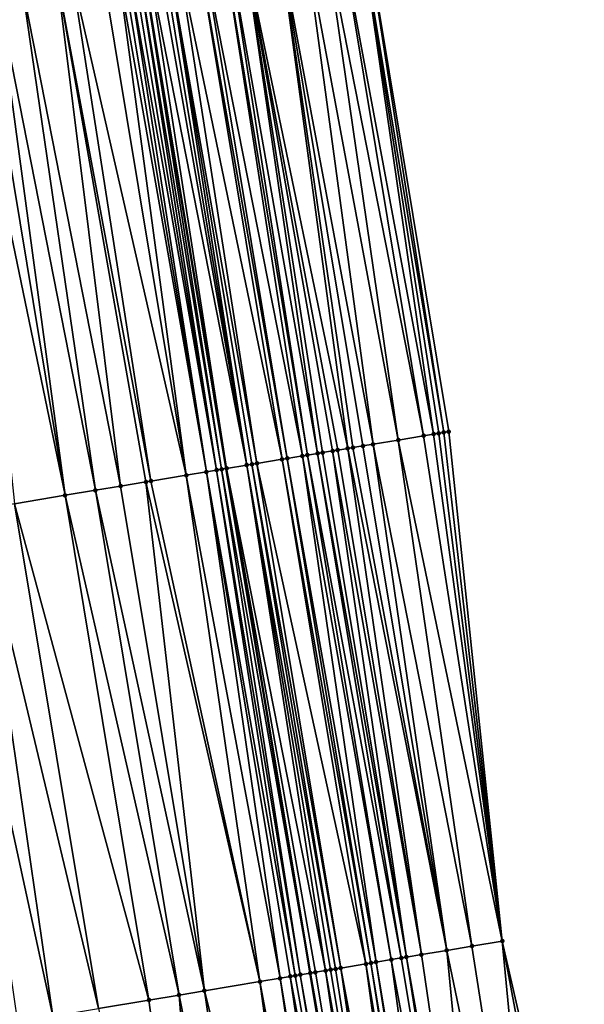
# Model space of a CAD drawing. Header units: feet. Extents: x 2004186 to 2014793, y 836912 to 864902.
# Tile 25 of 256: x 2010933 to 2010955, y 837643 to 837681. Entities that reach past the tile are written whole.
import ezdxf

# ---------------------------------------------------------------- set-up
doc = ezdxf.new("R2010")
doc.units = ezdxf.units.FT
doc.header["$LTSCALE"] = 100
doc.header["$MEASUREMENT"] = 0
for name, color, linetype, lineweight in [('EP_Travel Lane', 5, 'Continuous', 40), ('Road Shots', 4, 'Continuous', 200), ('Road X-Section', 30, 'Continuous', 13)]:
    doc.layers.add(name, color=color, linetype=linetype, lineweight=lineweight)
doc.layers.add('I-77 SB_MM21-27-Surface-Border', color=7, linetype='Continuous')
doc.layers.add('I-77 SB_MM21-27-Surface-TIN', color=7, linetype='Continuous')

msp = doc.modelspace()

# ---------------------------------------------------------------- linework, layer by layer
at = {"layer": 'EP_Travel Lane'}
msp.add_polyline3d([(2010970.554883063, 837485.938455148, 351.8467576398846), (2010967.259023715, 837505.6785211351, 351.8659917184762), (2010963.96475186, 837525.4090790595, 351.8623707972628), (2010960.671085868, 837545.1360082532, 351.840905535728), (2010957.377423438, 837564.8629161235, 351.8460256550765), (2010954.083834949, 837584.5893811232, 351.8020394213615), (2010950.790195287, 837604.3161526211, 351.7254587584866), (2010947.496572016, 837624.0430735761, 351.684690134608), (2010944.203085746, 837643.7699198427, 351.6154868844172), (2010940.932450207, 837663.4892749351, 351.5491746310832), (2010937.660913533, 837683.2141617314, 351.4991781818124), (2010934.388480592, 837702.9444523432, 351.3700661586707), (2010931.11730063, 837722.6799663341, 351.3046122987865), (2010927.853165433, 837742.4114428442, 351.1844195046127), (2010924.639492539, 837762.1535632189, 351.112302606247), (2010921.426372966, 837781.892545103, 350.9676407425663)], dxfattribs=at)
at = {"layer": 'I-77 SB_MM21-27-Surface-Border', "color": 3, "linetype": 'ByBlock', "lineweight": -2}
msp.add_polyline3d([(2010928.801060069, 837783.1154911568, 350.6428414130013), (2010932.276911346, 837763.4214939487, 350.7692823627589), (2010936.148398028, 837743.7867555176, 350.838981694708), (2010939.622038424, 837724.0899666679, 350.9430565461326), (2010943.090258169, 837704.3839998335, 351.010995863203), (2010946.357666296, 837684.652567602, 351.1536837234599), (2010949.625540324, 837664.9317922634, 351.2234646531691), (2010951.714762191, 837645.0236901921, 351.3183586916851), (2010956.19300608, 837625.494544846, 351.3229341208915), (2010959.290364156, 837605.7348471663, 351.3796253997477), (2010962.58496851, 837586.0082239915, 351.4307630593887), (2010965.682105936, 837566.2498474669, 351.4906709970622), (2010968.384919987, 837546.4243089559, 351.5416111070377), (2010971.285013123, 837526.631648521, 351.5792596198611), (2010967.66000702, 837505.745358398, 351.8687231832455), (2010973.121132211, 837486.3632599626, 351.7536131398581)], dxfattribs=at)
at = {"layer": 'I-77 SB_MM21-27-Surface-TIN', "color": 128, "linetype": 'ByBlock', "lineweight": -2}
for points in [[(2010946.357666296, 837684.652567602, 351.1536837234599), (2010946.160346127, 837684.6199370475, 351.1625964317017), (2010949.428236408, 837664.8990635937, 351.2349333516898)], [(2010946.357666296, 837684.652567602, 351.1536837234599), (2010949.428236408, 837664.8990635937, 351.2349333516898), (2010949.625540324, 837664.9317922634, 351.2234646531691)], [(2010943.989827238, 837684.2609830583, 351.2569551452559), (2010943.003224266, 837684.0978431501, 351.304166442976), (2010946.666007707, 837664.440704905, 351.3388060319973)], [(2010944.7791071, 837684.3915101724, 351.2223117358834), (2010943.989827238, 837684.2609830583, 351.2569551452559), (2010947.652520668, 837664.6043881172, 351.2958277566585)], [(2010943.989827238, 837684.2609830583, 351.2569551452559), (2010946.666007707, 837664.440704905, 351.3388060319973), (2010947.652520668, 837664.6043881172, 351.2958277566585)], [(2010945.371069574, 837684.4893899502, 351.1931273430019), (2010944.7791071, 837684.3915101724, 351.2223117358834), (2010948.639033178, 837664.7680740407, 351.2538265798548)], [(2010944.7791071, 837684.3915101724, 351.2223117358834), (2010947.652520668, 837664.6043881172, 351.2958277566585), (2010948.639033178, 837664.7680740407, 351.2538265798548)], [(2010946.160346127, 837684.6199370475, 351.1625964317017), (2010945.371069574, 837684.4893899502, 351.1931273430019), (2010949.033635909, 837664.8335620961, 351.2419578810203)], [(2010945.371069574, 837684.4893899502, 351.1931273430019), (2010948.639033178, 837664.7680740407, 351.2538265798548), (2010949.033635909, 837664.8335620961, 351.2419578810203)], [(2010946.160346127, 837684.6199370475, 351.1625964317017), (2010949.230934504, 837664.8663228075, 351.2420357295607), (2010949.428236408, 837664.8990635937, 351.2349333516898)], [(2010946.160346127, 837684.6199370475, 351.1625964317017), (2010949.033635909, 837664.8335620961, 351.2419578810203), (2010949.230934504, 837664.8663228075, 351.2420357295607)], [(2010941.621986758, 837683.869407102, 351.3619938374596), (2010941.030026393, 837683.7715145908, 351.3885577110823), (2010944.495682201, 837664.0805837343, 351.4268342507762)], [(2010943.003224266, 837684.0978431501, 351.304166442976), (2010941.621986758, 837683.869407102, 351.3619938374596), (2010945.679495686, 837664.2770160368, 351.3797460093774)], [(2010941.621986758, 837683.869407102, 351.3619938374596), (2010945.284885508, 837664.2115728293, 351.4077760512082), (2010945.679495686, 837664.2770160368, 351.3797460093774)], [(2010941.621986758, 837683.869407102, 351.3619938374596), (2010945.087583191, 837664.1788345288, 351.4157741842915), (2010945.284885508, 837664.2115728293, 351.4077760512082)], [(2010941.621986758, 837683.869407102, 351.3619938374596), (2010944.692984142, 837664.1133242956, 351.419650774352), (2010945.087583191, 837664.1788345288, 351.4157741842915)], [(2010941.621986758, 837683.869407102, 351.3619938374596), (2010944.495682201, 837664.0805837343, 351.4268342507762), (2010944.692984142, 837664.1133242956, 351.419650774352)], [(2010943.003224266, 837684.0978431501, 351.304166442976), (2010946.271398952, 837664.375253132, 351.3637493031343), (2010946.666007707, 837664.440704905, 351.3388060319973)], [(2010943.003224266, 837684.0978431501, 351.304166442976), (2010945.876797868, 837664.3097551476, 351.3720398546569), (2010946.271398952, 837664.375253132, 351.3637493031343)], [(2010943.003224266, 837684.0978431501, 351.304166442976), (2010945.679495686, 837664.2770160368, 351.3797460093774), (2010945.876797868, 837664.3097551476, 351.3720398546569)], [(2010939.846109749, 837683.5757049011, 351.4366088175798), (2010939.056829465, 837683.445180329, 351.4717753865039), (2010943.114569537, 837663.8513942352, 351.4751112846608)], [(2010940.043425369, 837683.6083629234, 351.4333489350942), (2010939.846109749, 837683.5757049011, 351.4366088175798), (2010943.311867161, 837663.8841607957, 351.4772969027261)], [(2010939.846109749, 837683.5757049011, 351.4366088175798), (2010943.114569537, 837663.8513942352, 351.4751112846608), (2010943.311867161, 837663.8841607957, 351.4772969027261)], [(2010940.832703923, 837683.738897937, 351.4003312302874), (2010940.043425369, 837683.6083629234, 351.4333489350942), (2010943.903773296, 837663.9823806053, 351.4550710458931)], [(2010940.043425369, 837683.6083629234, 351.4333489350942), (2010943.311867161, 837663.8841607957, 351.4772969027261), (2010943.903773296, 837663.9823806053, 351.4550710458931)], [(2010941.030026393, 837683.7715145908, 351.3885577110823), (2010940.832703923, 837683.738897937, 351.4003312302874), (2010944.101075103, 837664.0151219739, 351.4481785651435)], [(2010940.832703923, 837683.738897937, 351.4003312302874), (2010943.903773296, 837663.9823806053, 351.4550710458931), (2010944.101075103, 837664.0151219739, 351.4481785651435)], [(2010941.030026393, 837683.7715145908, 351.3885577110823), (2010944.101075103, 837664.0151219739, 351.4481785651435), (2010944.495682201, 837664.0805837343, 351.4268342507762)], [(2010937.083662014, 837683.1186680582, 351.5183587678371), (2010936.886346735, 837683.0860079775, 351.5211950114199), (2010940.155041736, 837663.3602778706, 351.5800000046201)], [(2010937.28097943, 837683.1513152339, 351.5128666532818), (2010937.083662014, 837683.1186680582, 351.5183587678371), (2010940.549643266, 837663.4257731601, 351.5707382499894)], [(2010937.083662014, 837683.1186680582, 351.5183587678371), (2010940.155041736, 837663.3602778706, 351.5800000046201), (2010940.549643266, 837663.4257731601, 351.5707382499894)], [(2010937.478301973, 837683.1839314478, 351.5010025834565), (2010937.28097943, 837683.1513152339, 351.5128666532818), (2010940.549643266, 837663.4257731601, 351.5707382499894)], [(2010937.478301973, 837683.1839314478, 351.5010025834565), (2010940.746945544, 837663.4585116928, 351.5628238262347), (2010937.660913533, 837683.2141617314, 351.4991781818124)], [(2010937.478301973, 837683.1839314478, 351.5010025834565), (2010940.549643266, 837663.4257731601, 351.5707382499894), (2010940.746945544, 837663.4585116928, 351.5628238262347)], [(2010937.675616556, 837683.2165957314, 351.4990312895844), (2010937.660913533, 837683.2141617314, 351.4991781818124), (2010940.932450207, 837663.4892749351, 351.5491746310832)], [(2010940.746945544, 837663.4585116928, 351.5628238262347), (2010940.932450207, 837663.4892749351, 351.5491746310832), (2010937.660913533, 837683.2141617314, 351.4991781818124)], [(2010937.872922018, 837683.2493150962, 351.508395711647), (2010937.675616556, 837683.2165957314, 351.4990312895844), (2010940.944250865, 837663.491231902, 351.5483063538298)], [(2010937.675616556, 837683.2165957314, 351.4990312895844), (2010940.932450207, 837663.4892749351, 351.5491746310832), (2010940.944250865, 837663.491231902, 351.5483063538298)], [(2010938.26755223, 837683.3146373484, 351.503153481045), (2010937.872922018, 837683.2493150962, 351.508395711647), (2010941.73345148, 837663.6222372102, 351.5350905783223)], [(2010937.872922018, 837683.2493150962, 351.508395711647), (2010940.944250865, 837663.491231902, 351.5483063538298), (2010941.73345148, 837663.6222372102, 351.5350905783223)], [(2010938.464870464, 837683.3472795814, 351.4966440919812), (2010938.26755223, 837683.3146373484, 351.503153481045), (2010941.73345148, 837663.6222372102, 351.5350905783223)], [(2010938.66219182, 837683.3799029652, 351.4862556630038), (2010938.464870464, 837683.3472795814, 351.4966440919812), (2010941.73345148, 837663.6222372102, 351.5350905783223)], [(2010939.056829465, 837683.445180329, 351.4717753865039), (2010938.66219182, 837683.3799029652, 351.4862556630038), (2010942.128059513, 837663.687693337, 351.5117162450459)], [(2010938.66219182, 837683.3799029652, 351.4862556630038), (2010941.930755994, 837663.654962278, 351.5223238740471), (2010942.128059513, 837663.687693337, 351.5117162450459)], [(2010938.66219182, 837683.3799029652, 351.4862556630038), (2010941.73345148, 837663.6222372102, 351.5350905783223), (2010941.930755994, 837663.654962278, 351.5223238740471)], [(2010939.056829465, 837683.445180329, 351.4717753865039), (2010942.128059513, 837663.687693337, 351.5117162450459), (2010943.114569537, 837663.8513942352, 351.4751112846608)], [(2010934.913178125, 837682.759502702, 351.5692180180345), (2010934.321233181, 837682.6615170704, 351.5766176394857), (2010937.984732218, 837663.0000604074, 351.6333284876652)], [(2010936.097076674, 837682.955421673, 351.5436570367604), (2010934.913178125, 837682.759502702, 351.5692180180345), (2010939.365837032, 837663.2292971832, 351.6020880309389)], [(2010934.913178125, 837682.759502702, 351.5692180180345), (2010937.984732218, 837663.0000604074, 351.6333284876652), (2010939.365837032, 837663.2292971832, 351.6020880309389)], [(2010936.689028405, 837683.0533663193, 351.52782261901), (2010936.097076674, 837682.955421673, 351.5436570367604), (2010939.365837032, 837663.2292971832, 351.6020880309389)], [(2010936.886346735, 837683.0860079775, 351.5211950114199), (2010936.689028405, 837683.0533663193, 351.52782261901), (2010940.155041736, 837663.3602778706, 351.5800000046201)], [(2010936.689028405, 837683.0533663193, 351.52782261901), (2010939.365837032, 837663.2292971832, 351.6020880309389), (2010940.155041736, 837663.3602778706, 351.5800000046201)], [(2010932.940027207, 837682.4328905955, 351.5952551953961), (2010931.953453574, 837682.2695735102, 351.6060033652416), (2010935.814435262, 837662.6397672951, 351.6593962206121)], [(2010934.321233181, 837682.6615170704, 351.5766176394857), (2010932.940027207, 837682.4328905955, 351.5952551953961), (2010936.800934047, 837662.8035358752, 351.6471809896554)], [(2010932.940027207, 837682.4328905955, 351.5952551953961), (2010935.814435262, 837662.6397672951, 351.6593962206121), (2010936.800934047, 837662.8035358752, 351.6471809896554)], [(2010934.321233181, 837682.6615170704, 351.5766176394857), (2010937.787432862, 837662.9673042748, 351.6349007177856), (2010937.984732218, 837663.0000604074, 351.6333284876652)], [(2010934.321233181, 837682.6615170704, 351.5766176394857), (2010936.800934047, 837662.8035358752, 351.6471809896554), (2010937.787432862, 837662.9673042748, 351.6349007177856)], [(2010931.3615115, 837682.1715705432, 351.609835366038), (2010930.572249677, 837682.040934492, 351.6220595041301), (2010934.630637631, 837662.443239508, 351.672075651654)], [(2010930.572249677, 837682.040934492, 351.6220595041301), (2010932.657639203, 837662.1157075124, 351.6983672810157), (2010934.630637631, 837662.443239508, 351.672075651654)], [(2010931.953453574, 837682.2695735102, 351.6060033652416), (2010931.3615115, 837682.1715705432, 351.609835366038), (2010934.630637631, 837662.443239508, 351.672075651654)], [(2010931.953453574, 837682.2695735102, 351.6060033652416), (2010934.630637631, 837662.443239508, 351.672075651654), (2010935.814435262, 837662.6397672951, 351.6593962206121)], [(2010948.639033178, 837664.7680740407, 351.2538265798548), (2010947.652520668, 837664.6043881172, 351.2958277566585), (2010951.714762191, 837645.0236901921, 351.3183586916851)], [(2010949.033635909, 837664.8335620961, 351.2419578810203), (2010948.639033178, 837664.7680740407, 351.2538265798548), (2010951.714762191, 837645.0236901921, 351.3183586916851)], [(2010949.230934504, 837664.8663228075, 351.2420357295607), (2010949.033635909, 837664.8335620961, 351.2419578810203), (2010951.714762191, 837645.0236901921, 351.3183586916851)], [(2010949.428236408, 837664.8990635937, 351.2349333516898), (2010949.230934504, 837664.8663228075, 351.2420357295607), (2010951.714762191, 837645.0236901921, 351.3183586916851)], [(2010949.625540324, 837664.9317922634, 351.2234646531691), (2010949.428236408, 837664.8990635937, 351.2349333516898), (2010951.714762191, 837645.0236901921, 351.3183586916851)], [(2010945.679495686, 837664.2770160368, 351.3797460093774), (2010945.284885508, 837664.2115728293, 351.4077760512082), (2010948.55842348, 837644.496882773, 351.4491590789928)], [(2010945.876797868, 837664.3097551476, 351.3720398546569), (2010945.679495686, 837664.2770160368, 351.3797460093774), (2010949.544779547, 837644.6615087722, 351.4077659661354)], [(2010945.679495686, 837664.2770160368, 351.3797460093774), (2010948.55842348, 837644.496882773, 351.4491590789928), (2010949.544779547, 837644.6615087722, 351.4077659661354)], [(2010946.271398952, 837664.375253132, 351.3637493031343), (2010945.876797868, 837664.3097551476, 351.3720398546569), (2010949.544779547, 837644.6615087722, 351.4077659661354)], [(2010946.666007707, 837664.440704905, 351.3388060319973), (2010946.271398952, 837664.375253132, 351.3637493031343), (2010949.544779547, 837644.6615087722, 351.4077659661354)], [(2010947.652520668, 837664.6043881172, 351.2958277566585), (2010946.666007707, 837664.440704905, 351.3388060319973), (2010950.531136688, 837644.8261283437, 351.3638492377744)], [(2010946.666007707, 837664.440704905, 351.3388060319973), (2010949.544779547, 837644.6615087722, 351.4077659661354), (2010950.531136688, 837644.8261283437, 351.3638492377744)], [(2010947.652520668, 837664.6043881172, 351.2958277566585), (2010950.531136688, 837644.8261283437, 351.3638492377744), (2010951.714762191, 837645.0236901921, 351.3183586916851)], [(2010943.311867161, 837663.8841607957, 351.4772969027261), (2010943.114569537, 837663.8513942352, 351.4751112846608), (2010946.585711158, 837644.1676318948, 351.5323850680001)], [(2010943.903773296, 837663.9823806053, 351.4550710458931), (2010943.311867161, 837663.8841607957, 351.4772969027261), (2010946.782978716, 837644.2005789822, 351.5326999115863)], [(2010943.311867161, 837663.8841607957, 351.4772969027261), (2010946.585711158, 837644.1676318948, 351.5323850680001), (2010946.782978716, 837644.2005789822, 351.5326999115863)], [(2010944.101075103, 837664.0151219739, 351.4481785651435), (2010943.903773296, 837663.9823806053, 351.4550710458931), (2010947.374792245, 837644.2993552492, 351.5081261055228)], [(2010943.903773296, 837663.9823806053, 351.4550710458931), (2010946.782978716, 837644.2005789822, 351.5326999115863), (2010947.374792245, 837644.2993552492, 351.5081261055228)], [(2010944.495682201, 837664.0805837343, 351.4268342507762), (2010944.101075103, 837664.0151219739, 351.4481785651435), (2010947.769336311, 837644.3651958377, 351.4877168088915)], [(2010944.101075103, 837664.0151219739, 351.4481785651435), (2010947.374792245, 837644.2993552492, 351.5081261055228), (2010947.769336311, 837644.3651958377, 351.4877168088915)], [(2010944.692984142, 837664.1133242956, 351.419650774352), (2010944.495682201, 837664.0805837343, 351.4268342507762), (2010947.966609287, 837644.3981104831, 351.4752942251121)], [(2010944.495682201, 837664.0805837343, 351.4268342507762), (2010947.769336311, 837644.3651958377, 351.4877168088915), (2010947.966609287, 837644.3981104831, 351.4752942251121)], [(2010945.087583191, 837664.1788345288, 351.4157741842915), (2010944.692984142, 837664.1133242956, 351.419650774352), (2010947.966609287, 837644.3981104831, 351.4752942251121)], [(2010945.284885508, 837664.2115728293, 351.4077760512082), (2010945.087583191, 837664.1788345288, 351.4157741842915), (2010948.55842348, 837644.496882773, 351.4491590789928)], [(2010945.087583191, 837664.1788345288, 351.4157741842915), (2010947.966609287, 837644.3981104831, 351.4752942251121), (2010948.55842348, 837644.496882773, 351.4491590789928)], [(2010940.746945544, 837663.4585116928, 351.5628238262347), (2010944.203085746, 837643.7699198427, 351.6154868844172), (2010940.932450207, 837663.4892749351, 351.5491746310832)], [(2010940.944250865, 837663.491231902, 351.5483063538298), (2010940.932450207, 837663.4892749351, 351.5491746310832), (2010944.218463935, 837643.7724855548, 351.6144760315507)], [(2010944.218463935, 837643.7724855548, 351.6144760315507), (2010940.932450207, 837663.4892749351, 351.5491746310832), (2010944.203085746, 837643.7699198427, 351.6154868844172)], [(2010941.73345148, 837663.6222372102, 351.5350905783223), (2010940.944250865, 837663.491231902, 351.5483063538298), (2010944.810268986, 837643.8713125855, 351.6098330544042)], [(2010940.944250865, 837663.491231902, 351.5483063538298), (2010944.415730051, 837643.8054412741, 351.6181799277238), (2010944.810268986, 837643.8713125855, 351.6098330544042)], [(2010940.944250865, 837663.491231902, 351.5483063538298), (2010944.218463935, 837643.7724855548, 351.6144760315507), (2010944.415730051, 837643.8054412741, 351.6181799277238)], [(2010941.930755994, 837663.654962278, 351.5223238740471), (2010941.73345148, 837663.6222372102, 351.5350905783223), (2010945.204810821, 837643.9371665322, 351.5946684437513)], [(2010941.73345148, 837663.6222372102, 351.5350905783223), (2010945.007539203, 837643.9042437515, 351.6038968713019), (2010945.204810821, 837643.9371665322, 351.5946684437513)], [(2010941.73345148, 837663.6222372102, 351.5350905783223), (2010944.810268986, 837643.8713125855, 351.6098330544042), (2010945.007539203, 837643.9042437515, 351.6038968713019)], [(2010942.128059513, 837663.687693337, 351.5117162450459), (2010941.930755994, 837663.654962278, 351.5223238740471), (2010945.40208468, 837643.9700758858, 351.5801682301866)], [(2010941.930755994, 837663.654962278, 351.5223238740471), (2010945.204810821, 837643.9371665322, 351.5946684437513), (2010945.40208468, 837643.9700758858, 351.5801682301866)], [(2010943.114569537, 837663.8513942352, 351.4751112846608), (2010942.128059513, 837663.687693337, 351.5117162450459), (2010946.388441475, 837644.1346975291, 351.5370650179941)], [(2010942.128059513, 837663.687693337, 351.5117162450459), (2010945.40208468, 837643.9700758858, 351.5801682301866), (2010946.388441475, 837644.1346975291, 351.5370650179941)], [(2010943.114569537, 837663.8513942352, 351.4751112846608), (2010946.388441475, 837644.1346975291, 351.5370650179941), (2010946.585711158, 837644.1676318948, 351.5323850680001)], [(2010939.365837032, 837663.2292971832, 351.6020880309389), (2010937.984732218, 837663.0000604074, 351.6333284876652), (2010942.245759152, 837643.4431895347, 351.6799784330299)], [(2010940.155041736, 837663.3602778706, 351.5800000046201), (2010939.365837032, 837663.2292971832, 351.6020880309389), (2010943.034836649, 837643.5749343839, 351.6641587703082)], [(2010939.365837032, 837663.2292971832, 351.6020880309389), (2010942.245759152, 837643.4431895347, 351.6799784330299), (2010943.034836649, 837643.5749343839, 351.6641587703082)], [(2010940.549643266, 837663.4257731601, 351.5707382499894), (2010940.155041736, 837663.3602778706, 351.5800000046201), (2010943.626646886, 837643.6737303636, 351.6473245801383)], [(2010940.155041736, 837663.3602778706, 351.5800000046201), (2010943.42937758, 837643.6407937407, 351.6511182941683), (2010943.626646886, 837643.6737303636, 351.6473245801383)], [(2010940.155041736, 837663.3602778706, 351.5800000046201), (2010943.034836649, 837643.5749343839, 351.6641587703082), (2010943.42937758, 837643.6407937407, 351.6511182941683)], [(2010940.746945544, 837663.4585116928, 351.5628238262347), (2010940.549643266, 837663.4257731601, 351.5707382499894), (2010943.823917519, 837643.7066590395, 351.6404107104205)], [(2010940.549643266, 837663.4257731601, 351.5707382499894), (2010943.626646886, 837643.6737303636, 351.6473245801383), (2010943.823917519, 837643.7066590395, 351.6404107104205)], [(2010940.746945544, 837663.4585116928, 351.5628238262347), (2010943.823917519, 837643.7066590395, 351.6404107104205), (2010944.203085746, 837643.7699198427, 351.6154868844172)], [(2010936.800934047, 837662.8035358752, 351.6471809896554), (2010935.814435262, 837662.6397672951, 351.6593962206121), (2010940.075802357, 837643.0808533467, 351.7086207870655)], [(2010937.787432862, 837662.9673042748, 351.6349007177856), (2010936.800934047, 837662.8035358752, 351.6471809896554), (2010940.075802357, 837643.0808533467, 351.7086207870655)], [(2010937.984732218, 837663.0000604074, 351.6333284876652), (2010937.787432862, 837662.9673042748, 351.6349007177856), (2010942.245759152, 837643.4431895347, 351.6799784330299)], [(2010937.787432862, 837662.9673042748, 351.6349007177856), (2010940.075802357, 837643.0808533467, 351.7086207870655), (2010942.245759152, 837643.4431895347, 351.6799784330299)], [(2010934.630637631, 837662.443239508, 351.672075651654), (2010932.657639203, 837662.1157075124, 351.6983672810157), (2010937.905846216, 837642.7185132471, 351.7357273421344)], [(2010935.814435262, 837662.6397672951, 351.6593962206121), (2010934.630637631, 837662.443239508, 351.672075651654), (2010939.089458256, 837642.9161557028, 351.7218846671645)], [(2010934.630637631, 837662.443239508, 351.672075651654), (2010937.905846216, 837642.7185132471, 351.7357273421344), (2010939.089458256, 837642.9161557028, 351.7218846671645)], [(2010935.814435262, 837662.6397672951, 351.6593962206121), (2010939.089458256, 837642.9161557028, 351.7218846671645), (2010940.075802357, 837643.0808533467, 351.7086207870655)], [(2010932.657639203, 837662.1157075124, 351.6983672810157), (2010931.276536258, 837661.8864594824, 351.725552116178), (2010935.933157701, 837642.3891198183, 351.7629852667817)], [(2010932.657639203, 837662.1157075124, 351.6983672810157), (2010935.933157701, 837642.3891198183, 351.7629852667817), (2010937.905846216, 837642.7185132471, 351.7357273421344)], [(2010931.276536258, 837661.8864594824, 351.725552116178), (2010929.895433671, 837661.6572092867, 351.7519566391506), (2010934.157733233, 837642.0926945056, 351.7988141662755)], [(2010929.895433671, 837661.6572092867, 351.7519566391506), (2010932.776850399, 837641.8621243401, 351.8199499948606), (2010934.157733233, 837642.0926945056, 351.7988141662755)], [(2010931.276536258, 837661.8864594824, 351.725552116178), (2010934.157733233, 837642.0926945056, 351.7988141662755), (2010935.933157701, 837642.3891198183, 351.7629852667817)], [(2010951.714762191, 837645.0236901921, 351.3183586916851), (2010950.531136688, 837644.8261283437, 351.3638492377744), (2010953.628479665, 837625.0665210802, 351.4320714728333)], [(2010951.714762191, 837645.0236901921, 351.3183586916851), (2010955.403922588, 837625.3628358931, 351.3528506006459), (2010956.19300608, 837625.494544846, 351.3229341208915)], [(2010951.714762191, 837645.0236901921, 351.3183586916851), (2010953.628479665, 837625.0665210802, 351.4320714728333), (2010955.403922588, 837625.3628358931, 351.3528506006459)], [(2010949.544779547, 837644.6615087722, 351.4077659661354), (2010948.55842348, 837644.496882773, 351.4491590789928), (2010951.458495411, 837624.7043492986, 351.5252721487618)], [(2010950.531136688, 837644.8261283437, 351.3638492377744), (2010949.544779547, 837644.6615087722, 351.4077659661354), (2010953.628479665, 837625.0665210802, 351.4320714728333)], [(2010949.544779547, 837644.6615087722, 351.4077659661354), (2010951.458495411, 837624.7043492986, 351.5252721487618), (2010953.628479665, 837625.0665210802, 351.4320714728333)], [(2010947.374792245, 837644.2993552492, 351.5081261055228), (2010946.782978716, 837644.2005789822, 351.5326999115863), (2010950.077594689, 837624.4738862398, 351.5884658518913)], [(2010947.769336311, 837644.3651958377, 351.4877168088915), (2010947.374792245, 837644.2993552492, 351.5081261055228), (2010951.063951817, 837624.6385058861, 351.5445742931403)], [(2010947.374792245, 837644.2993552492, 351.5081261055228), (2010950.077594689, 837624.4738862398, 351.5884658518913), (2010951.063951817, 837624.6385058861, 351.5445742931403)], [(2010947.966609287, 837644.3981104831, 351.4752942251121), (2010947.769336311, 837644.3651958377, 351.4877168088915), (2010951.063951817, 837624.6385058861, 351.5445742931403)], [(2010948.55842348, 837644.496882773, 351.4491590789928), (2010947.966609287, 837644.3981104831, 351.4752942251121), (2010951.458495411, 837624.7043492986, 351.5252721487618)], [(2010947.966609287, 837644.3981104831, 351.4752942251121), (2010951.063951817, 837624.6385058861, 351.5445742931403), (2010951.458495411, 837624.7043492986, 351.5252721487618)], [(2010944.810268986, 837643.8713125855, 351.6098330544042), (2010944.415730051, 837643.8054412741, 351.6181799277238), (2010947.71034249, 837624.0787696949, 351.6822649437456)], [(2010945.007539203, 837643.9042437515, 351.6038968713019), (2010944.810268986, 837643.8713125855, 351.6098330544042), (2010948.302153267, 837624.1775624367, 351.664156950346)], [(2010944.810268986, 837643.8713125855, 351.6098330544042), (2010947.71034249, 837624.0787696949, 351.6822649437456), (2010948.302153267, 837624.1775624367, 351.664156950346)], [(2010945.204810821, 837643.9371665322, 351.5946684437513), (2010945.007539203, 837643.9042437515, 351.6038968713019), (2010948.302153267, 837624.1775624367, 351.664156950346)], [(2010945.40208468, 837643.9700758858, 351.5801682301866), (2010945.204810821, 837643.9371665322, 351.5946684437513), (2010948.302153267, 837624.1775624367, 351.664156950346)], [(2010946.388441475, 837644.1346975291, 351.5370650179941), (2010945.40208468, 837643.9700758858, 351.5801682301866), (2010949.091240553, 837624.3092486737, 351.6253217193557)], [(2010945.40208468, 837643.9700758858, 351.5801682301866), (2010948.302153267, 837624.1775624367, 351.664156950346), (2010949.091240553, 837624.3092486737, 351.6253217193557)], [(2010946.585711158, 837644.1676318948, 351.5323850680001), (2010946.388441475, 837644.1346975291, 351.5370650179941), (2010949.683055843, 837624.4080144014, 351.5966075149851)], [(2010946.388441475, 837644.1346975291, 351.5370650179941), (2010949.485783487, 837624.3750960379, 351.6075709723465), (2010949.683055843, 837624.4080144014, 351.5966075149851)], [(2010946.388441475, 837644.1346975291, 351.5370650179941), (2010949.091240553, 837624.3092486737, 351.6253217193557), (2010949.485783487, 837624.3750960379, 351.6075709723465)], [(2010946.782978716, 837644.2005789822, 351.5326999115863), (2010946.585711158, 837644.1676318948, 351.5323850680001), (2010949.880325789, 837624.4409471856, 351.591305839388)], [(2010946.585711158, 837644.1676318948, 351.5323850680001), (2010949.683055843, 837624.4080144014, 351.5966075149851), (2010949.880325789, 837624.4409471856, 351.591305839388)], [(2010946.782978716, 837644.2005789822, 351.5326999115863), (2010949.880325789, 837624.4409471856, 351.591305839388), (2010950.077594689, 837624.4738862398, 351.5884658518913)], [(2010943.034836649, 837643.5749343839, 351.6641587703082), (2010942.245759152, 837643.4431895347, 351.6799784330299), (2010945.934909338, 837623.7823963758, 351.7385151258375)], [(2010943.42937758, 837643.6407937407, 351.6511182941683), (2010943.034836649, 837643.5749343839, 351.6641587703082), (2010946.329449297, 837623.8482615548, 351.727758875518)], [(2010943.034836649, 837643.5749343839, 351.6641587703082), (2010945.934909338, 837623.7823963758, 351.7385151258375), (2010946.329449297, 837623.8482615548, 351.727758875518)], [(2010943.626646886, 837643.6737303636, 351.6473245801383), (2010943.42937758, 837643.6407937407, 351.6511182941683), (2010947.118531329, 837623.9799792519, 351.7012754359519)], [(2010943.42937758, 837643.6407937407, 351.6511182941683), (2010946.329449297, 837623.8482615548, 351.727758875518), (2010947.118531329, 837623.9799792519, 351.7012754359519)], [(2010943.823917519, 837643.7066590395, 351.6404107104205), (2010943.626646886, 837643.6737303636, 351.6473245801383), (2010947.118531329, 837623.9799792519, 351.7012754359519)], [(2010943.823917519, 837643.7066590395, 351.6404107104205), (2010947.315803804, 837624.0128968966, 351.6900297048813), (2010944.203085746, 837643.7699198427, 351.6154868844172)], [(2010943.823917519, 837643.7066590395, 351.6404107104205), (2010947.118531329, 837623.9799792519, 351.7012754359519), (2010947.315803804, 837624.0128968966, 351.6900297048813)], [(2010944.218463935, 837643.7724855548, 351.6144760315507), (2010944.203085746, 837643.7699198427, 351.6154868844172), (2010947.496572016, 837624.0430735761, 351.684690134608)], [(2010947.315803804, 837624.0128968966, 351.6900297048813), (2010947.496572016, 837624.0430735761, 351.684690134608), (2010944.203085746, 837643.7699198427, 351.6154868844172)], [(2010944.415730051, 837643.8054412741, 351.6181799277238), (2010944.218463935, 837643.7724855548, 351.6144760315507), (2010947.71034249, 837624.0787696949, 351.6822649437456)], [(2010944.218463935, 837643.7724855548, 351.6144760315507), (2010947.496572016, 837624.0430735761, 351.684690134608), (2010947.513073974, 837624.0458283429, 351.6842026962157)], [(2010944.218463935, 837643.7724855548, 351.6144760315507), (2010947.513073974, 837624.0458283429, 351.6842026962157), (2010947.71034249, 837624.0787696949, 351.6822649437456)], [(2010940.075802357, 837643.0808533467, 351.7086207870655), (2010939.089458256, 837642.9161557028, 351.7218846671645), (2010942.975871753, 837623.2883350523, 351.7907295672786)], [(2010942.245759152, 837643.4431895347, 351.6799784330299), (2010940.075802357, 837643.0808533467, 351.7086207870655), (2010944.948559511, 837623.6177330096, 351.765241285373)], [(2010940.075802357, 837643.0808533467, 351.7086207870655), (2010942.975871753, 837623.2883350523, 351.7907295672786), (2010944.948559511, 837623.6177330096, 351.765241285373)], [(2010942.245759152, 837643.4431895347, 351.6799784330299), (2010945.343098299, 837623.6836052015, 351.7572385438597), (2010945.934909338, 837623.7823963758, 351.7385151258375)], [(2010942.245759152, 837643.4431895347, 351.6799784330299), (2010944.948559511, 837623.6177330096, 351.765241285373), (2010945.343098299, 837623.6836052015, 351.7572385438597)], [(2010937.905846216, 837642.7185132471, 351.7357273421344), (2010935.933157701, 837642.3891198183, 351.7629852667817), (2010940.608645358, 837622.8930640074, 351.8238689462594)], [(2010939.089458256, 837642.9161557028, 351.7218846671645), (2010937.905846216, 837642.7185132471, 351.7357273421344), (2010940.608645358, 837622.8930640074, 351.8238689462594)], [(2010939.089458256, 837642.9161557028, 351.7218846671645), (2010940.608645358, 837622.8930640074, 351.8238689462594), (2010942.975871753, 837623.2883350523, 351.7907295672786)]]:
    msp.add_3dface(points, dxfattribs=at)
at = {"layer": 'Road Shots', "lineweight": 100}
for p in [(2010948.639033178, 837664.7680740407, 351.2538265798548), (2010949.033635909, 837664.8335620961, 351.2419578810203), (2010949.230934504, 837664.8663228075, 351.2420357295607), (2010949.428236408, 837664.8990635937, 351.2349333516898), (2010949.625540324, 837664.9317922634, 351.2234646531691), (2010945.679495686, 837664.2770160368, 351.3797460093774), (2010945.876797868, 837664.3097551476, 351.3720398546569), (2010946.271398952, 837664.375253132, 351.3637493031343), (2010946.666007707, 837664.440704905, 351.3388060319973), (2010947.652520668, 837664.6043881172, 351.2958277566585), (2010943.311867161, 837663.8841607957, 351.4772969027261), (2010943.903773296, 837663.9823806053, 351.4550710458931), (2010944.101075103, 837664.0151219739, 351.4481785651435), (2010944.495682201, 837664.0805837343, 351.4268342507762), (2010944.692984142, 837664.1133242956, 351.419650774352), (2010945.087583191, 837664.1788345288, 351.4157741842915), (2010945.284885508, 837664.2115728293, 351.4077760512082), (2010940.944250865, 837663.491231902, 351.5483063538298), (2010941.73345148, 837663.6222372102, 351.5350905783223), (2010941.930755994, 837663.654962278, 351.5223238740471), (2010942.128059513, 837663.687693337, 351.5117162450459), (2010943.114569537, 837663.8513942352, 351.4751112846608), (2010939.365837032, 837663.2292971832, 351.6020880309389), (2010940.155041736, 837663.3602778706, 351.5800000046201), (2010940.549643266, 837663.4257731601, 351.5707382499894), (2010940.746945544, 837663.4585116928, 351.5628238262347), (2010936.800934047, 837662.8035358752, 351.6471809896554), (2010937.787432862, 837662.9673042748, 351.6349007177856), (2010937.984732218, 837663.0000604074, 351.6333284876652), (2010934.630637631, 837662.443239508, 351.672075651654), (2010935.814435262, 837662.6397672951, 351.6593962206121), (2010951.714762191, 837645.0236901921, 351.3183586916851), (2010949.544779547, 837644.6615087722, 351.4077659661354), (2010950.531136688, 837644.8261283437, 351.3638492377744), (2010947.374792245, 837644.2993552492, 351.5081261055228), (2010947.769336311, 837644.3651958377, 351.4877168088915), (2010947.966609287, 837644.3981104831, 351.4752942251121), (2010948.55842348, 837644.496882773, 351.4491590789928), (2010944.810268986, 837643.8713125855, 351.6098330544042), (2010945.007539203, 837643.9042437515, 351.6038968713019), (2010945.204810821, 837643.9371665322, 351.5946684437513), (2010945.40208468, 837643.9700758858, 351.5801682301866), (2010946.388441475, 837644.1346975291, 351.5370650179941), (2010946.585711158, 837644.1676318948, 351.5323850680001), (2010946.782978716, 837644.2005789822, 351.5326999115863), (2010943.034836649, 837643.5749343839, 351.6641587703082), (2010943.42937758, 837643.6407937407, 351.6511182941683), (2010943.626646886, 837643.6737303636, 351.6473245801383), (2010943.823917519, 837643.7066590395, 351.6404107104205), (2010944.218463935, 837643.7724855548, 351.6144760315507), (2010944.415730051, 837643.8054412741, 351.6181799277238), (2010940.075802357, 837643.0808533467, 351.7086207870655), (2010942.245759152, 837643.4431895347, 351.6799784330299), (2010937.905846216, 837642.7185132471, 351.7357273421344), (2010939.089458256, 837642.9161557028, 351.7218846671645)]:
    msp.add_point(p, dxfattribs=at)
at = {"layer": 'Road X-Section', "extrusion": (0.1633673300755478, -0.9865530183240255, 0.004925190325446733), "elevation": -497895.6555184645, "flags": 128}
msp.add_lwpolyline([(2120731.626559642, 2803.299691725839), (2120732.026559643, 2803.314226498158), (2120732.426559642, 2803.331354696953), (2120732.826559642, 2803.345096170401), (2120733.426559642, 2803.36865538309), (2120734.026559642, 2803.37772921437), (2120734.226559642, 2803.384684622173), (2120734.626559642, 2803.405965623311), (2120735.026559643, 2803.426753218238), (2120735.226559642, 2803.43412481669), (2120735.426559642, 2803.438272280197), (2120735.826559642, 2803.438517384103), (2120736.026559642, 2803.447519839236), (2120736.426559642, 2803.477568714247), (2120736.626559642, 2803.487401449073), (2120737.226559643, 2803.507555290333), (2120738.426559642, 2803.529449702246), (2120739.026559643, 2803.544215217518), (2120739.626559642, 2803.555849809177), (2120740.026559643, 2803.561276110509), (2120740.626559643, 2803.570912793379), (2120741.226559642, 2803.579307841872), (2120741.826559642, 2803.592122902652), (2120742.826559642, 2803.60789504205), (2120744.226559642, 2803.63393225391), (2120745.026559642, 2803.656166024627), (2120746.226559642, 2803.680449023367), (2120746.826559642, 2803.700418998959), (2120747.626559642, 2803.727539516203), (2120748.026559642, 2803.738310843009), (2120748.226559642, 2803.740320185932), (2120748.626559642, 2803.736633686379), (2120748.826559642, 2803.740744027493), (2120749.226559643, 2803.760372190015), (2120749.626559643, 2803.771605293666), (2120750.426559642, 2803.785208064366), (2120751.026559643, 2803.792246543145), (2120753.226559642, 2803.833192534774), (2120754.226559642, 2803.85572432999), (2120755.426559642, 2803.876679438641), (2120757.026559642, 2803.91381187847), (2120758.626559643, 2803.945875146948), (2120759.426559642, 2803.963894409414), (2120759.826559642, 2803.967221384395), (2120760.226559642, 2803.963807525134), (2120760.426559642, 2803.965584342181), (2120760.826559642, 2803.960116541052), (2120761.226559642, 2803.951907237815), (2120763.226559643, 2803.916561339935), (2120763.826559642, 2803.904028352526), (2120765.226559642, 2803.886932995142), (2120766.026559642, 2803.874708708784), (2120766.626559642, 2803.87087666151), (2120767.626559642, 2803.860128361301), (2120769.026559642, 2803.841490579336), (2120769.626559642, 2803.834090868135), (2120770.826559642, 2803.808529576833), (2120771.426559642, 2803.792694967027), (2120771.626559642, 2803.786067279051), (2120771.826559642, 2803.783231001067), (2120772.026559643, 2803.777738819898), (2120772.226559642, 2803.765874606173), (2120772.426559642, 2803.763903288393), (2120772.626559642, 2803.773267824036), (2120773.026559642, 2803.76802552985), (2120773.226559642, 2803.761516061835), (2120773.426559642, 2803.751127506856), (2120773.826559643, 2803.736647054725), (2120774.626559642, 2803.701480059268), (2120774.826559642, 2803.698220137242), (2120775.626559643, 2803.665202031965), (2120775.826559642, 2803.653428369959), (2120776.426559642, 2803.626864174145), (2120777.826559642, 2803.569036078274), (2120778.826559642, 2803.52182420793), (2120779.626559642, 2803.487180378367), (2120780.226559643, 2803.457995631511), (2120781.026559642, 2803.427464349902), (2120781.226559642, 2803.418551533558)], dxfattribs=at)
at = {"layer": 'Road X-Section', "extrusion": (0.1638018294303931, -0.9864892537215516, 0.002812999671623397), "elevation": -496949.2378851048, "flags": 128}
msp.add_lwpolyline([(2120949.83536499, 1749.031985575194), (2120950.435364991, 1749.050571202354), (2120951.235364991, 1749.08348045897), (2120951.635364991, 1749.100732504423), (2120952.035364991, 1749.111441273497), (2120952.235364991, 1749.11559225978), (2120952.635364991, 1749.130289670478), (2120952.835364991, 1749.140342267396), (2120953.435364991, 1749.1794143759), (2120953.635364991, 1749.189243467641), (2120954.035364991, 1749.194437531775), (2120954.235364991, 1749.192566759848), (2120954.435364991, 1749.194839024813), (2120954.635364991, 1749.206043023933), (2120954.835364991, 1749.219385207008), (2120955.035364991, 1749.22913936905), (2120955.235364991, 1749.234630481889), (2120955.635364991, 1749.251206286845), (2120956.235364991, 1749.260114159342), (2120956.835364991, 1749.268006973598), (2120957.435364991, 1749.280881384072), (2120958.835364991, 1749.303293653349), (2120960.035364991, 1749.324352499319), (2120960.435364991, 1749.33002024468), (2120961.035364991, 1749.340844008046), (2120961.835364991, 1749.35302258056), (2120962.235364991, 1749.363077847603), (2120963.035364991, 1749.385748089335), (2120964.235364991, 1749.411486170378), (2120965.23536499, 1749.430132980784), (2120965.435364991, 1749.435444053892), (2120966.035364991, 1749.455852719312), (2120966.23536499, 1749.459030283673), (2120966.435364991, 1749.459540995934), (2120966.635364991, 1749.462579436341), (2120966.835364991, 1749.461976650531), (2120967.235364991, 1749.471822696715), (2120967.635364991, 1749.484244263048), (2120968.23536499, 1749.496418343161), (2120969.43536499, 1749.516712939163), (2120970.635364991, 1749.543752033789), (2120971.235364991, 1749.553684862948), (2120972.43536499, 1749.57915352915), (2120973.435364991, 1749.596213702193), (2120974.235364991, 1749.609627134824), (2120975.435364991, 1749.635787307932), (2120976.235364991, 1749.650698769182), (2120977.035364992, 1749.669731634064), (2120977.235364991, 1749.675929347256), (2120977.835364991, 1749.686846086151), (2120978.435364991, 1749.688990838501), (2120978.635364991, 1749.684901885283), (2120979.035364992, 1749.68887436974), (2120979.63536499, 1749.676922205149), (2120981.035364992, 1749.650517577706), (2120982.435364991, 1749.623332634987), (2120984.435364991, 1749.597040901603), (2120985.635364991, 1749.584361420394), (2120986.635364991, 1749.572146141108), (2120987.63536499, 1749.559865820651), (2120987.835364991, 1749.558293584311), (2120989.235364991, 1749.527053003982), (2120990.035364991, 1749.504964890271), (2120990.435364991, 1749.495703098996), (2120990.635364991, 1749.487788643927), (2120990.835364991, 1749.473271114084), (2120991.635364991, 1749.460055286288), (2120991.835364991, 1749.447288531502), (2120992.035364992, 1749.436680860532), (2120993.035364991, 1749.400075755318), (2120993.235364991, 1749.402261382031), (2120993.835364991, 1749.380035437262), (2120994.035364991, 1749.373142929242), (2120994.435364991, 1749.351798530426), (2120994.635364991, 1749.34461502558), (2120995.035364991, 1749.340738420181), (2120995.235364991, 1749.332740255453), (2120995.635364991, 1749.304710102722), (2120995.835364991, 1749.297003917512), (2120996.235364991, 1749.288713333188), (2120996.635364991, 1749.263769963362), (2120997.635364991, 1749.22079151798), (2120998.635364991, 1749.178790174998), (2120999.035364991, 1749.166921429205), (2120999.235364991, 1749.166999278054), (2120999.435364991, 1749.159896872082), (2120999.635364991, 1749.148428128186)], dxfattribs=at)
at = {"layer": 'Road X-Section', "extrusion": (0.1647308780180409, -0.9863351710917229, 0.002582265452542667), "elevation": -494931.9989336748, "flags": 128}
msp.add_lwpolyline([(2121416.676935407, 1629.215627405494), (2121417.276935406, 1629.23814893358), (2121417.876935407, 1629.255641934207), (2121418.876935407, 1629.294927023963), (2121419.076935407, 1629.299840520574), (2121419.476935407, 1629.305721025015), (2121419.676935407, 1629.31151553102), (2121419.876935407, 1629.320486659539), (2121420.276935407, 1629.346108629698), (2121420.476935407, 1629.361150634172), (2121420.676935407, 1629.373246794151), (2121420.876935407, 1629.375550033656), (2121421.276935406, 1629.37133135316), (2121421.476935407, 1629.37647925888), (2121421.876935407, 1629.406049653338), (2121422.276935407, 1629.419027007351), (2121422.476935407, 1629.428458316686), (2121422.676935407, 1629.435362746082), (2121423.476935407, 1629.451272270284), (2121424.276935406, 1629.463447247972), (2121425.276935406, 1629.482887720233), (2121426.876935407, 1629.510846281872), (2121428.076935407, 1629.52902913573), (2121429.676935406, 1629.560697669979), (2121431.476935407, 1629.601298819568), (2121432.276935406, 1629.616990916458), (2121432.476935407, 1629.62221195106), (2121433.076935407, 1629.646234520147), (2121433.276935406, 1629.644549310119), (2121433.476935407, 1629.640828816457), (2121433.676935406, 1629.647730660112), (2121434.276935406, 1629.66026097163), (2121434.676935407, 1629.680772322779), (2121434.876935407, 1629.686089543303), (2121435.676935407, 1629.697107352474), (2121436.476935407, 1629.706433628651), (2121437.476935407, 1629.725134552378), (2121438.076935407, 1629.738547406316), (2121439.876935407, 1629.774547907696), (2121440.476935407, 1629.785717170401), (2121441.476935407, 1629.802207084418), (2121443.676935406, 1629.85085956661), (2121444.476935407, 1629.871327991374), (2121445.076935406, 1629.879699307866), (2121445.476935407, 1629.87878131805), (2121446.276935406, 1629.871186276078), (2121447.676935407, 1629.850050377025), (2121449.476935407, 1629.814221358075), (2121451.476935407, 1629.786963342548), (2121452.676935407, 1629.773120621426), (2121453.676935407, 1629.759856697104), (2121455.876935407, 1629.731214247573), (2121456.676935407, 1629.715394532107), (2121457.076935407, 1629.70235401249), (2121457.276935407, 1629.698560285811), (2121457.476935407, 1629.691646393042), (2121457.876935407, 1629.665711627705), (2121458.076935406, 1629.669415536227), (2121458.476935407, 1629.661068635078), (2121458.676935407, 1629.655132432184), (2121458.876935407, 1629.645903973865), (2121459.076935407, 1629.631403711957), (2121460.076935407, 1629.588300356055), (2121460.276935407, 1629.583620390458), (2121460.476935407, 1629.583935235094), (2121461.076935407, 1629.5593613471), (2121461.476935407, 1629.538951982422), (2121461.676935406, 1629.526529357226), (2121462.276935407, 1629.500394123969), (2121463.276935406, 1629.459000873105), (2121464.276935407, 1629.415083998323), (2121465.476935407, 1629.369593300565)], dxfattribs=at)

doc.saveas('drawing.dxf')
